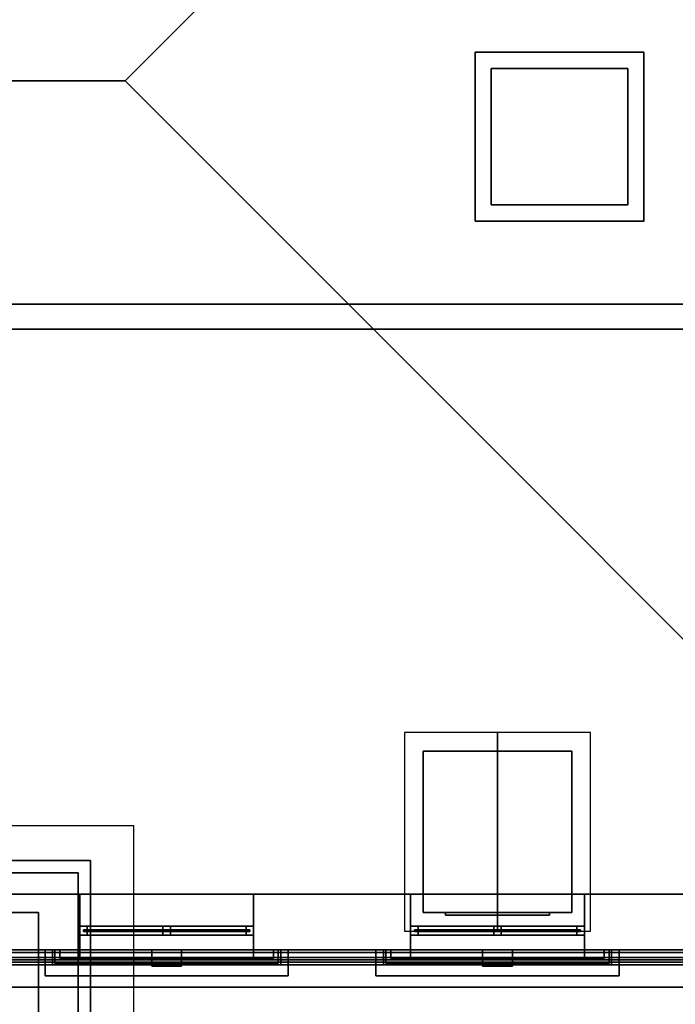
# Model space of a CAD drawing. Header units: metres. Extents: x -2 to 38, y -14 to 35.9.
# Tile 23 of 39: x 22.1 to 27.4, y 15.6 to 23.5. Entities that reach past the tile are written whole.
import ezdxf

# ---------------------------------------------------------------- set-up
doc = ezdxf.new("R2010")
doc.units = ezdxf.units.M
for name, color, linetype in [('CHIMNEY', 8, 'Continuous'), ('FRAME', 8, 'Continuous'), ('GLASS', 5, 'Continuous'), ('INTERIOR_FLOOR', 8, 'Continuous'), ('INTERIOR_WALL', 8, 'Continuous'), ('PLASTER', 8, 'Continuous'), ('RUSTIC', 8, 'Continuous'), ('SLATE', 8, 'Continuous'), ('STUCCO', 8, 'Continuous')]:
    doc.layers.add(name, color=color, linetype=linetype)

msp = doc.modelspace()

# ---------------------------------------------------------------- linework, layer by layer
at = {"layer": 'CHIMNEY'}
for points in [[(25.95, 22), (25.95, 23.1), (27.05, 23.1), (27.05, 22)], [(25.95, 22), (27.05, 22), (27.05, 23.1), (25.95, 23.1)]]:
    msp.add_lwpolyline(points, close=True, dxfattribs=at)
at = {"layer": 'FRAME'}
for points in [[(22.6333, 16.12), (22.6333, 16.19), (24.0333, 16.19), (24.0333, 16.12)], [(22.6333, 16.12), (22.6333, 16.19), (22.6933, 16.19), (22.6933, 16.12)], [(22.6333, 16.12), (24.0333, 16.12), (24.0333, 16.19), (22.6333, 16.19)], [(22.6333, 16.12), (22.6333, 16.19), (24.0333, 16.19), (24.0333, 16.12)], [(22.6333, 16.12), (24.0333, 16.12), (24.0333, 16.19), (22.6333, 16.19)], [(22.6333, 16.12), (22.6333, 16.19), (24.0333, 16.19), (24.0333, 16.12)], [(22.6333, 16.12), (24.0333, 16.12), (24.0333, 16.19), (22.6333, 16.19)], [(22.6333, 16.12), (22.6933, 16.12), (22.6933, 16.19), (22.6333, 16.19)], [(22.6333, 16.12), (22.6333, 16.19), (24.0333, 16.19), (24.0333, 16.12)], [(22.6333, 16.12), (22.6333, 16.19), (22.6933, 16.19), (22.6933, 16.12)], [(22.6333, 16.12), (24.0333, 16.12), (24.0333, 16.19), (22.6333, 16.19)], [(22.6333, 16.12), (22.6333, 16.19), (24.0333, 16.19), (24.0333, 16.12)], [(22.6333, 16.12), (24.0333, 16.12), (24.0333, 16.19), (22.6333, 16.19)], [(22.6333, 16.12), (22.6333, 16.19), (24.0333, 16.19), (24.0333, 16.12)], [(22.6333, 16.12), (24.0333, 16.12), (24.0333, 16.19), (22.6333, 16.19)], [(22.6333, 16.12), (22.6933, 16.12), (22.6933, 16.19), (22.6333, 16.19)], [(23.3033, 16.12), (23.3033, 16.19), (23.3633, 16.19), (23.3633, 16.12)], [(23.3033, 16.12), (23.3633, 16.12), (23.3633, 16.19), (23.3033, 16.19)], [(23.3033, 16.12), (23.3033, 16.19), (23.3633, 16.19), (23.3633, 16.12)], [(23.3033, 16.12), (23.3633, 16.12), (23.3633, 16.19), (23.3033, 16.19)], [(23.9733, 16.12), (23.9733, 16.19), (24.0333, 16.19), (24.0333, 16.12)], [(23.9733, 16.12), (24.0333, 16.12), (24.0333, 16.19), (23.9733, 16.19)], [(23.9733, 16.12), (23.9733, 16.19), (24.0333, 16.19), (24.0333, 16.12)], [(23.9733, 16.12), (24.0333, 16.12), (24.0333, 16.19), (23.9733, 16.19)], [(25.3, 16.12), (25.3, 16.19), (26.7, 16.19), (26.7, 16.12)], [(25.3, 16.12), (25.3, 16.19), (25.36, 16.19), (25.36, 16.12)], [(25.3, 16.12), (26.7, 16.12), (26.7, 16.19), (25.3, 16.19)], [(25.3, 16.12), (25.3, 16.19), (26.7, 16.19), (26.7, 16.12)], [(25.3, 16.12), (26.7, 16.12), (26.7, 16.19), (25.3, 16.19)], [(25.3, 16.12), (25.3, 16.19), (26.7, 16.19), (26.7, 16.12)], [(25.3, 16.12), (26.7, 16.12), (26.7, 16.19), (25.3, 16.19)], [(25.3, 16.12), (25.36, 16.12), (25.36, 16.19), (25.3, 16.19)], [(25.3, 16.12), (25.3, 16.19), (26.7, 16.19), (26.7, 16.12)], [(25.3, 16.12), (25.3, 16.19), (25.36, 16.19), (25.36, 16.12)], [(25.3, 16.12), (26.7, 16.12), (26.7, 16.19), (25.3, 16.19)], [(25.3, 16.12), (25.3, 16.19), (26.7, 16.19), (26.7, 16.12)], [(25.3, 16.12), (26.7, 16.12), (26.7, 16.19), (25.3, 16.19)], [(25.3, 16.12), (25.3, 16.19), (26.7, 16.19), (26.7, 16.12)], [(25.3, 16.12), (26.7, 16.12), (26.7, 16.19), (25.3, 16.19)], [(25.3, 16.12), (25.36, 16.12), (25.36, 16.19), (25.3, 16.19)], [(25.97, 16.12), (25.97, 16.19), (26.03, 16.19), (26.03, 16.12)], [(25.97, 16.12), (26.03, 16.12), (26.03, 16.19), (25.97, 16.19)], [(25.97, 16.12), (25.97, 16.19), (26.03, 16.19), (26.03, 16.12)], [(25.97, 16.12), (26.03, 16.12), (26.03, 16.19), (25.97, 16.19)], [(26.64, 16.12), (26.64, 16.19), (26.7, 16.19), (26.7, 16.12)], [(26.64, 16.12), (26.7, 16.12), (26.7, 16.19), (26.64, 16.19)], [(26.64, 16.12), (26.64, 16.19), (26.7, 16.19), (26.7, 16.12)], [(26.64, 16.12), (26.7, 16.12), (26.7, 16.19), (26.64, 16.19)]]:
    msp.add_lwpolyline(points, close=True, dxfattribs=at)
at = {"layer": 'GLASS'}
for points in [[(25.58, 16.28), (25.58, 16.3), (26.42, 16.3), (26.42, 16.28)], [(25.58, 16.28), (26.42, 16.28), (26.42, 16.3), (25.58, 16.3)], [(22.6633, 16.149), (22.6633, 16.161), (24.0033, 16.161), (24.0033, 16.149)], [(22.6633, 16.149), (24.0033, 16.149), (24.0033, 16.161), (22.6633, 16.161)], [(22.6633, 16.149), (22.6633, 16.161), (24.0033, 16.161), (24.0033, 16.149)], [(22.6633, 16.149), (24.0033, 16.149), (24.0033, 16.161), (22.6633, 16.161)], [(25.33, 16.149), (25.33, 16.161), (26.67, 16.161), (26.67, 16.149)], [(25.33, 16.149), (26.67, 16.149), (26.67, 16.161), (25.33, 16.161)], [(25.33, 16.149), (25.33, 16.161), (26.67, 16.161), (26.67, 16.149)], [(25.33, 16.149), (26.67, 16.149), (26.67, 16.161), (25.33, 16.161)]]:
    msp.add_lwpolyline(points, close=True, dxfattribs=at)
at = {"layer": 'INTERIOR_FLOOR'}
for points in [[(6.45, 16.45), (6.45, 29.55), (29.55, 29.55), (29.55, 16.45)], [(6.45, 16.45), (29.55, 16.45), (29.55, 29.55), (6.45, 29.55)], [(6.45, 16.45), (6.45, 29.55), (29.55, 29.55), (29.55, 16.45)], [(6.45, 16.45), (29.55, 16.45), (29.55, 29.55), (6.45, 29.55)]]:
    msp.add_lwpolyline(points, close=True, dxfattribs=at)
at = {"layer": 'INTERIOR_WALL'}
for points in [[(6.45, 21), (6.45, 21.2), (29.55, 21.2), (29.55, 21)], [(6.45, 21), (29.55, 21), (29.55, 21.2), (6.45, 21.2)]]:
    msp.add_lwpolyline(points, close=True, dxfattribs=at)
at = {"layer": 'PLASTER'}
for points in [[(5.98, 15.98), (5.98, 30.02), (30.02, 30.02), (30.02, 15.98)], [(5.98, 15.98), (30.02, 15.98), (30.02, 30.02), (5.98, 30.02)], [(22, 16), (22, 16.45), (22.6333, 16.45), (22.6333, 16)], [(22, 16), (22.6333, 16), (22.6333, 16.45), (22, 16.45)], [(22, 16), (22, 16.45), (22.6333, 16.45), (22.6333, 16)], [(22, 16), (22.6333, 16), (22.6333, 16.45), (22, 16.45)], [(22.6333, 16), (22.6333, 16.45), (24.0333, 16.45), (24.0333, 16)], [(22.6333, 16), (24.0333, 16), (24.0333, 16.45), (22.6333, 16.45)], [(22.6333, 16), (22.6333, 16.45), (24.0333, 16.45), (24.0333, 16)], [(22.6333, 16), (24.0333, 16), (24.0333, 16.45), (22.6333, 16.45)], [(22.6333, 16), (22.6333, 16.45), (24.0333, 16.45), (24.0333, 16)], [(22.6333, 16), (24.0333, 16), (24.0333, 16.45), (22.6333, 16.45)], [(22.6333, 16), (22.6333, 16.45), (24.0333, 16.45), (24.0333, 16)], [(22.6333, 16), (24.0333, 16), (24.0333, 16.45), (22.6333, 16.45)], [(24.0333, 16), (24.0333, 16.45), (25.3, 16.45), (25.3, 16)], [(24.0333, 16), (25.3, 16), (25.3, 16.45), (24.0333, 16.45)], [(24.0333, 16), (24.0333, 16.45), (25.3, 16.45), (25.3, 16)], [(24.0333, 16), (25.3, 16), (25.3, 16.45), (24.0333, 16.45)], [(25.3, 16), (25.3, 16.45), (26.7, 16.45), (26.7, 16)], [(25.3, 16), (26.7, 16), (26.7, 16.45), (25.3, 16.45)], [(25.3, 16), (25.3, 16.45), (26.7, 16.45), (26.7, 16)], [(25.3, 16), (26.7, 16), (26.7, 16.45), (25.3, 16.45)], [(25.3, 16), (25.3, 16.45), (26.7, 16.45), (26.7, 16)], [(25.3, 16), (26.7, 16), (26.7, 16.45), (25.3, 16.45)], [(25.3, 16), (25.3, 16.45), (26.7, 16.45), (26.7, 16)], [(25.3, 16), (26.7, 16), (26.7, 16.45), (25.3, 16.45)], [(26.7, 16), (26.7, 16.45), (27.9667, 16.45), (27.9667, 16)], [(26.7, 16), (27.9667, 16), (27.9667, 16.45), (26.7, 16.45)], [(26.7, 16), (26.7, 16.45), (27.9667, 16.45), (27.9667, 16)], [(26.7, 16), (27.9667, 16), (27.9667, 16.45), (26.7, 16.45)], [(22.4333, 15.89), (22.4333, 16), (24.2333, 16), (24.2333, 15.89)], [(22.4333, 15.89), (24.2333, 15.89), (24.2333, 16), (22.4333, 16)], [(22.4333, 15.89), (22.4333, 16), (24.2333, 16), (24.2333, 15.89)], [(22.4333, 15.89), (24.2333, 15.89), (24.2333, 16), (22.4333, 16)], [(25.1, 15.89), (25.1, 16), (26.9, 16), (26.9, 15.89)], [(25.1, 15.89), (26.9, 15.89), (26.9, 16), (25.1, 16)], [(25.1, 15.89), (25.1, 16), (26.9, 16), (26.9, 15.89)], [(25.1, 15.89), (26.9, 15.89), (26.9, 16), (25.1, 16)]]:
    msp.add_lwpolyline(points, close=True, dxfattribs=at)
at = {"layer": 'RUSTIC'}
for points in [[(6, 16), (6, 30), (30, 30), (30, 16)], [(6, 16), (30, 16), (30, 30), (6, 30)]]:
    msp.add_lwpolyline(points, close=True, dxfattribs=at)
at = {"layer": 'SLATE'}
for points in [[(30.72, 30.72), (5.28, 30.72), (13, 23), (23, 23)], [(30.72, 15.28), (30.72, 30.72), (23, 23)], [(5.28, 15.28), (30.72, 15.28), (23, 23), (13, 23)], [(25.25, 16.15), (26, 16.15), (26, 17.75), (25.25, 17.75)], [(26, 17.75), (25.25, 17.75), (25.25, 16.15), (26, 16.15)], [(26, 16.15), (26.75, 16.15), (26.75, 17.75), (26, 17.75)], [(26.75, 17.75), (26, 17.75), (26, 16.15), (26.75, 16.15)], [(18, 11.68), (23.07, 11.68), (23.07, 17), (18, 17)], [(23.07, 17), (18, 17), (18, 11.68), (23.07, 11.68)]]:
    msp.add_lwpolyline(points, close=True, dxfattribs=at)
at = {"layer": 'STUCCO'}
for points in [[(5.7, 15.7), (5.7, 30.3), (30.3, 30.3), (30.3, 15.7)], [(5.7, 15.7), (30.3, 15.7), (30.3, 30.3), (5.7, 30.3)], [(5.88, 15.88), (5.88, 30.12), (30.12, 30.12), (30.12, 15.88)], [(5.88, 15.88), (30.12, 15.88), (30.12, 30.12), (5.88, 30.12)], [(5.9, 15.9), (5.9, 30.1), (30.1, 30.1), (30.1, 15.9)], [(5.9, 15.9), (30.1, 15.9), (30.1, 30.1), (5.9, 30.1)], [(5.92, 15.92), (5.92, 30.08), (30.08, 30.08), (30.08, 15.92)], [(5.92, 15.92), (30.08, 15.92), (30.08, 30.08), (5.92, 30.08)], [(5.94, 15.94), (5.94, 30.06), (30.06, 30.06), (30.06, 15.94)], [(5.94, 15.94), (30.06, 15.94), (30.06, 30.06), (5.94, 30.06)], [(25.82, 21.87), (25.82, 23.23), (27.18, 23.23), (27.18, 21.87)], [(25.82, 21.87), (27.18, 21.87), (27.18, 23.23), (25.82, 23.23)], [(25.4, 16.3), (25.4, 17.6), (26.6, 17.6), (26.6, 16.3)], [(25.4, 16.3), (26.6, 16.3), (26.6, 17.6), (25.4, 17.6)], [(13.28, 14.68), (13.28, 16.72), (22.72, 16.72), (22.72, 14.68)], [(13.28, 14.68), (22.72, 14.68), (22.72, 16.72), (13.28, 16.72)], [(13.38, 14.78), (13.38, 16.62), (22.62, 16.62), (22.62, 14.78)], [(13.38, 14.78), (22.62, 14.78), (22.62, 16.62), (13.38, 16.62)], [(13.7, 15.1), (13.7, 16.3), (22.3, 16.3), (22.3, 15.1)], [(13.7, 15.1), (22.3, 15.1), (22.3, 16.3), (13.7, 16.3)], [(22.3533, 15.79), (22.3533, 16), (24.3133, 16), (24.3133, 15.79)], [(22.3533, 15.79), (24.3133, 15.79), (24.3133, 16), (22.3533, 16)], [(22.3533, 15.79), (22.3533, 16), (24.3133, 16), (24.3133, 15.79)], [(22.3533, 15.79), (24.3133, 15.79), (24.3133, 16), (22.3533, 16)], [(22.4133, 15.88), (22.4133, 16), (24.2533, 16), (24.2533, 15.88)], [(22.4133, 15.88), (24.2533, 15.88), (24.2533, 16), (22.4133, 16)], [(22.4133, 15.88), (22.4133, 16), (24.2533, 16), (24.2533, 15.88)], [(22.4133, 15.88), (24.2533, 15.88), (24.2533, 16), (22.4133, 16)], [(22.4733, 15.93), (22.4733, 16), (22.6333, 16), (22.6333, 15.93)], [(22.4733, 15.93), (22.6333, 15.93), (22.6333, 16), (22.4733, 16)], [(22.4733, 15.93), (22.4733, 16), (24.1933, 16), (24.1933, 15.93)], [(22.4733, 15.93), (24.1933, 15.93), (24.1933, 16), (22.4733, 16)], [(22.4733, 15.93), (22.4733, 16), (22.6333, 16), (22.6333, 15.93)], [(22.4733, 15.93), (22.6333, 15.93), (22.6333, 16), (22.4733, 16)], [(22.4733, 15.93), (22.4733, 16), (24.1933, 16), (24.1933, 15.93)], [(22.4733, 15.93), (24.1933, 15.93), (24.1933, 16), (22.4733, 16)], [(23.2133, 15.87), (23.2133, 16), (23.4533, 16), (23.4533, 15.87)], [(23.2133, 15.87), (23.4533, 15.87), (23.4533, 16), (23.2133, 16)], [(24.0333, 15.93), (24.0333, 16), (24.1933, 16), (24.1933, 15.93)], [(24.0333, 15.93), (24.1933, 15.93), (24.1933, 16), (24.0333, 16)], [(24.0333, 15.93), (24.0333, 16), (24.1933, 16), (24.1933, 15.93)], [(24.0333, 15.93), (24.1933, 15.93), (24.1933, 16), (24.0333, 16)], [(25.02, 15.79), (25.02, 16), (26.98, 16), (26.98, 15.79)], [(25.02, 15.79), (26.98, 15.79), (26.98, 16), (25.02, 16)], [(25.02, 15.79), (25.02, 16), (26.98, 16), (26.98, 15.79)], [(25.02, 15.79), (26.98, 15.79), (26.98, 16), (25.02, 16)], [(25.08, 15.88), (25.08, 16), (26.92, 16), (26.92, 15.88)], [(25.08, 15.88), (26.92, 15.88), (26.92, 16), (25.08, 16)], [(25.08, 15.88), (25.08, 16), (26.92, 16), (26.92, 15.88)], [(25.08, 15.88), (26.92, 15.88), (26.92, 16), (25.08, 16)], [(25.14, 15.93), (25.14, 16), (25.3, 16), (25.3, 15.93)], [(25.14, 15.93), (25.3, 15.93), (25.3, 16), (25.14, 16)], [(25.14, 15.93), (25.14, 16), (26.86, 16), (26.86, 15.93)], [(25.14, 15.93), (26.86, 15.93), (26.86, 16), (25.14, 16)], [(25.14, 15.93), (25.14, 16), (25.3, 16), (25.3, 15.93)], [(25.14, 15.93), (25.3, 15.93), (25.3, 16), (25.14, 16)], [(25.14, 15.93), (25.14, 16), (26.86, 16), (26.86, 15.93)], [(25.14, 15.93), (26.86, 15.93), (26.86, 16), (25.14, 16)], [(25.88, 15.87), (25.88, 16), (26.12, 16), (26.12, 15.87)], [(25.88, 15.87), (26.12, 15.87), (26.12, 16), (25.88, 16)], [(26.7, 15.93), (26.7, 16), (26.86, 16), (26.86, 15.93)], [(26.7, 15.93), (26.86, 15.93), (26.86, 16), (26.7, 16)], [(26.7, 15.93), (26.7, 16), (26.86, 16), (26.86, 15.93)], [(26.7, 15.93), (26.86, 15.93), (26.86, 16), (26.7, 16)]]:
    msp.add_lwpolyline(points, close=True, dxfattribs=at)

doc.saveas('drawing.dxf')
